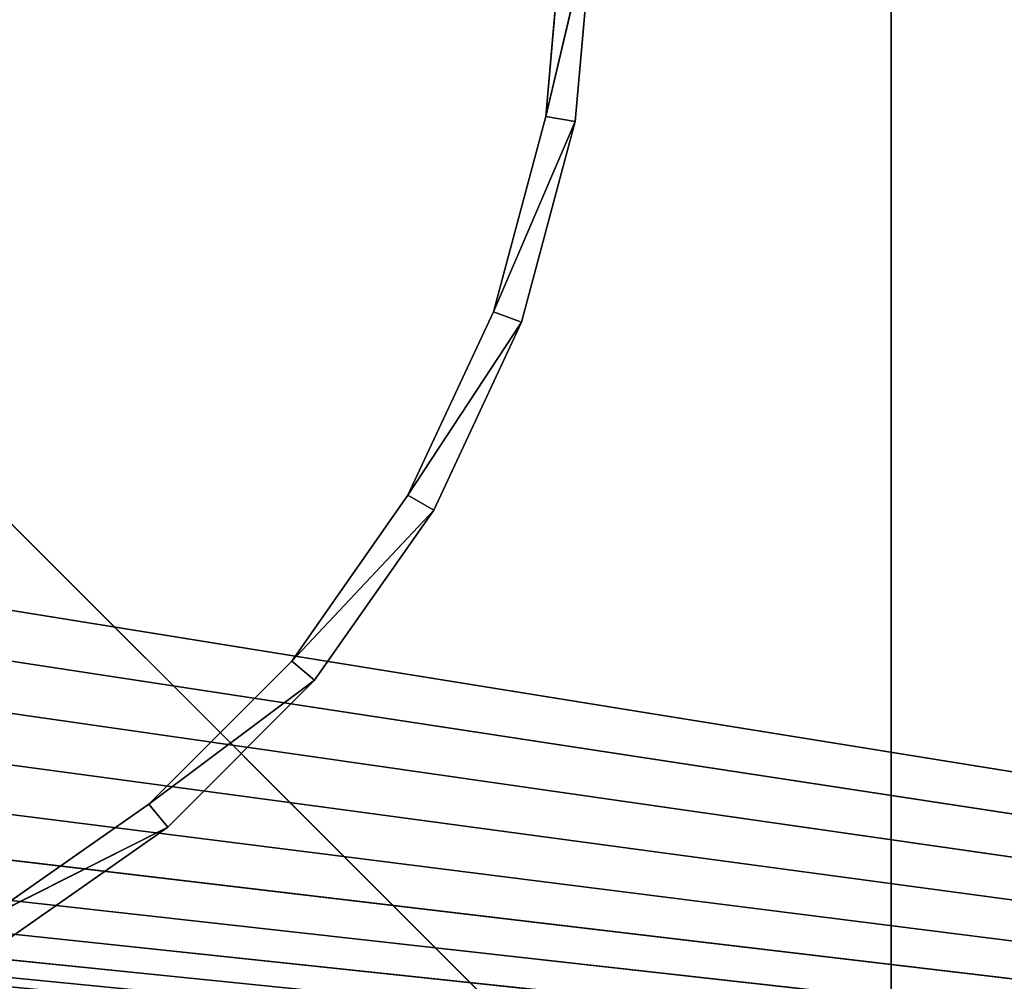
# Model space of a CAD drawing. Extents: x 226 to 378, y -30 to 313.
# Tile 219 of 256: x 294.4 to 302.8, y 251.59 to 259.79. Entities that reach past the tile are written whole.
import ezdxf

# ---------------------------------------------------------------- set-up
doc = ezdxf.new("R2010")
doc.units = 0
doc.header["$LTSCALE"] = 25.4
doc.layers.get('0').update_dxf_attribs({"color": 13, "linetype": 'CONTINUOUS'})
for name, color, linetype in [('_NCL1_37', 2, 'CONTINUOUS'), ('_NCL1_38', 250, 'CONTINUOUS'), ('_NCL1_62', 7, 'CONTINUOUS'), ('_NCL1_64', 250, 'CONTINUOUS')]:
    doc.layers.add(name, color=color, linetype=linetype)

# ---------------------------------------------------------------- blocks, each defined once
blk = doc.blocks.new('EWON_2005CD_4005CD_COSY141')
at = {"layer": '_NCL1_37', "color": 0}
for p, q in [((76.2, 39.37, 27.8638), (76.2, 64.77, 27.8638)), ((76.2, 64.77, 27.8638), (76.2, 39.37, 27.94)), ((76.2, 64.77, 27.8638), (76.2, 39.37, 27.94)), ((76.2, 64.77, 27.94), (76.2, 39.37, 27.94)), ((76.2, 39.37, 27.8638), (76.2, 64.77, 27.8638)), ((101.6, 39.37, 27.94), (76.2, 64.77, 27.94)), ((76.2, 64.77, 27.94), (76.2, 39.37, 27.94)), ((101.6, 39.37, 27.94), (76.2, 64.77, 27.94))]:
    blk.add_line(p, q, dxfattribs=at)
at = {"layer": '_NCL1_38', "color": 0}
for p, q in [((82.3693, 59.853, 27.8384), (83.82, 60.8688, 27.8384)), ((83.82, 60.8688, 27.8384), (82.3693, 59.853, 27.8638)), ((83.82, 60.8688, 27.8384), (82.3693, 59.853, 27.8638)), ((83.82, 60.8688, 27.8638), (82.3693, 59.853, 27.8638)), ((82.3693, 59.853, 27.8384), (83.82, 60.8688, 27.8384)), ((83.82, 60.8688, 27.8638), (82.3693, 59.853, 27.8638)), ((83.947, 60.6489, 27.8384), (82.3693, 59.853, 27.8384)), ((83.947, 60.6489, 27.8384), (82.3693, 59.853, 27.8384)), ((82.3693, 59.853, 27.8638), (83.947, 60.6489, 27.8638)), ((82.3693, 59.853, 27.8638), (83.947, 60.6489, 27.8638)), ((82.5325, 59.6584, 27.8638), (83.947, 60.6489, 27.8638)), ((83.947, 60.6489, 27.8384), (82.5325, 59.6584, 27.8638)), ((83.947, 60.6489, 27.8384), (82.5325, 59.6584, 27.8638)), ((83.947, 60.6489, 27.8384), (82.5325, 59.6584, 27.8384)), ((83.947, 60.6489, 27.8384), (82.5325, 59.6584, 27.8384)), ((82.5325, 59.6584, 27.8638), (83.947, 60.6489, 27.8638)), ((81.117, 58.6007, 27.8384), (82.3693, 59.853, 27.8384)), ((82.3693, 59.853, 27.8384), (81.117, 58.6007, 27.8638)), ((82.3693, 59.853, 27.8384), (81.117, 58.6007, 27.8638)), ((82.3693, 59.853, 27.8638), (81.117, 58.6007, 27.8638)), ((81.117, 58.6007, 27.8384), (82.3693, 59.853, 27.8384)), ((82.3693, 59.853, 27.8638), (81.117, 58.6007, 27.8638)), ((82.3693, 59.853, 27.8638), (82.3693, 59.853, 27.8384)), ((82.3693, 59.853, 27.8638), (82.3693, 59.853, 27.8384)), ((82.3693, 59.853, 27.8384), (82.5325, 59.6584, 27.8384)), ((82.3693, 59.853, 27.8384), (82.5325, 59.6584, 27.8384)), ((82.5325, 59.6584, 27.8638), (82.3693, 59.853, 27.8638)), ((82.5325, 59.6584, 27.8638), (82.3693, 59.853, 27.8638)), ((82.5325, 59.6584, 27.8384), (81.117, 58.6007, 27.8384)), ((82.5325, 59.6584, 27.8384), (81.117, 58.6007, 27.8384)), ((81.117, 58.6007, 27.8638), (82.5325, 59.6584, 27.8638)), ((81.117, 58.6007, 27.8638), (82.5325, 59.6584, 27.8638)), ((81.3115, 58.4374, 27.8638), (82.5325, 59.6584, 27.8638)), ((82.5325, 59.6584, 27.8384), (81.3115, 58.4374, 27.8638)), ((82.5325, 59.6584, 27.8384), (81.3115, 58.4374, 27.8638)), ((82.5325, 59.6584, 27.8384), (81.3115, 58.4374, 27.8384)), ((82.5325, 59.6584, 27.8384), (81.3115, 58.4374, 27.8384)), ((81.3115, 58.4374, 27.8638), (82.5325, 59.6584, 27.8638)), ((82.5325, 59.6584, 27.8638), (82.5325, 59.6584, 27.8384)), ((82.5325, 59.6584, 27.8638), (82.5325, 59.6584, 27.8384)), ((80.1012, 57.15, 27.8384), (81.117, 58.6007, 27.8384)), ((81.117, 58.6007, 27.8384), (80.1012, 57.15, 27.8638)), ((81.117, 58.6007, 27.8384), (80.1012, 57.15, 27.8638)), ((81.117, 58.6007, 27.8638), (80.1012, 57.15, 27.8638)), ((80.1012, 57.15, 27.8384), (81.117, 58.6007, 27.8384)), ((81.117, 58.6007, 27.8638), (80.1012, 57.15, 27.8638)), ((81.117, 58.6007, 27.8638), (81.117, 58.6007, 27.8384)), ((81.117, 58.6007, 27.8638), (81.117, 58.6007, 27.8384)), ((81.3115, 58.4374, 27.8384), (81.117, 58.6007, 27.8384)), ((81.3115, 58.4374, 27.8384), (81.117, 58.6007, 27.8384)), ((81.117, 58.6007, 27.8638), (81.3115, 58.4374, 27.8638)), ((81.117, 58.6007, 27.8638), (81.3115, 58.4374, 27.8638)), ((80.1012, 57.15, 27.8384), (81.3115, 58.4374, 27.8384)), ((80.1012, 57.15, 27.8384), (81.3115, 58.4374, 27.8384)), ((81.3115, 58.4374, 27.8638), (80.1012, 57.15, 27.8638)), ((81.3115, 58.4374, 27.8638), (80.1012, 57.15, 27.8638)), ((80.3211, 57.023, 27.8638), (81.3115, 58.4374, 27.8638)), ((81.3115, 58.4374, 27.8384), (80.3211, 57.023, 27.8638)), ((81.3115, 58.4374, 27.8384), (80.3211, 57.023, 27.8638)), ((81.3115, 58.4374, 27.8384), (80.3211, 57.023, 27.8384)), ((81.3115, 58.4374, 27.8384), (80.3211, 57.023, 27.8384)), ((80.3211, 57.023, 27.8638), (81.3115, 58.4374, 27.8638)), ((81.3115, 58.4374, 27.8638), (81.3115, 58.4374, 27.8384)), ((81.3115, 58.4374, 27.8638), (81.3115, 58.4374, 27.8384)), ((79.3527, 55.5449, 27.8384), (80.1012, 57.15, 27.8384)), ((80.1012, 57.15, 27.8384), (79.3527, 55.5449, 27.8638)), ((80.1012, 57.15, 27.8384), (79.3527, 55.5449, 27.8638)), ((80.1012, 57.15, 27.8638), (79.3527, 55.5449, 27.8638)), ((79.3527, 55.5449, 27.8384), (80.1012, 57.15, 27.8384)), ((80.1012, 57.15, 27.8638), (79.3527, 55.5449, 27.8638)), ((80.1012, 57.15, 27.8638), (80.1012, 57.15, 27.8384)), ((80.1012, 57.15, 27.8638), (80.1012, 57.15, 27.8384)), ((80.3211, 57.023, 27.8384), (80.1012, 57.15, 27.8384)), ((80.3211, 57.023, 27.8384), (80.1012, 57.15, 27.8384)), ((80.1012, 57.15, 27.8638), (80.3211, 57.023, 27.8638)), ((80.1012, 57.15, 27.8638), (80.3211, 57.023, 27.8638)), ((79.3527, 55.5449, 27.8384), (80.3211, 57.023, 27.8384)), ((79.3527, 55.5449, 27.8384), (80.3211, 57.023, 27.8384)), ((80.3211, 57.023, 27.8638), (79.3527, 55.5449, 27.8638)), ((80.3211, 57.023, 27.8638), (79.3527, 55.5449, 27.8638)), ((79.5914, 55.4581, 27.8638), (80.3211, 57.023, 27.8638)), ((80.3211, 57.023, 27.8384), (79.5914, 55.4581, 27.8638)), ((80.3211, 57.023, 27.8384), (79.5914, 55.4581, 27.8638)), ((80.3211, 57.023, 27.8384), (79.5914, 55.4581, 27.8384)), ((80.3211, 57.023, 27.8384), (79.5914, 55.4581, 27.8384)), ((79.5914, 55.4581, 27.8638), (80.3211, 57.023, 27.8638)), ((80.3211, 57.023, 27.8638), (80.3211, 57.023, 27.8384)), ((80.3211, 57.023, 27.8638), (80.3211, 57.023, 27.8384)), ((78.8943, 53.8343, 27.8384), (79.3527, 55.5449, 27.8384)), ((79.3527, 55.5449, 27.8384), (78.8943, 53.8343, 27.8638)), ((79.3527, 55.5449, 27.8384), (78.8943, 53.8343, 27.8638)), ((79.3527, 55.5449, 27.8638), (78.8943, 53.8343, 27.8638)), ((78.8943, 53.8343, 27.8384), (79.3527, 55.5449, 27.8384)), ((79.3527, 55.5449, 27.8638), (78.8943, 53.8343, 27.8638)), ((79.3527, 55.5449, 27.8638), (79.3527, 55.5449, 27.8384)), ((79.3527, 55.5449, 27.8638), (79.3527, 55.5449, 27.8384)), ((79.5914, 55.4581, 27.8384), (79.3527, 55.5449, 27.8384)), ((79.5914, 55.4581, 27.8384), (79.3527, 55.5449, 27.8384)), ((79.3527, 55.5449, 27.8638), (79.5914, 55.4581, 27.8638)), ((79.3527, 55.5449, 27.8638), (79.5914, 55.4581, 27.8638)), ((78.8943, 53.8343, 27.8384), (79.5914, 55.4581, 27.8384)), ((78.8943, 53.8343, 27.8384), (79.5914, 55.4581, 27.8384)), ((79.5914, 55.4581, 27.8638), (78.8943, 53.8343, 27.8638)), ((79.5914, 55.4581, 27.8638), (78.8943, 53.8343, 27.8638)), ((79.1445, 53.7902, 27.8638), (79.5914, 55.4581, 27.8638)), ((79.5914, 55.4581, 27.8384), (79.1445, 53.7902, 27.8638)), ((79.5914, 55.4581, 27.8384), (79.1445, 53.7902, 27.8638)), ((79.5914, 55.4581, 27.8384), (79.1445, 53.7902, 27.8384)), ((79.5914, 55.4581, 27.8384), (79.1445, 53.7902, 27.8384)), ((79.1445, 53.7902, 27.8638), (79.5914, 55.4581, 27.8638)), ((79.5914, 55.4581, 27.8638), (79.5914, 55.4581, 27.8384)), ((79.5914, 55.4581, 27.8638), (79.5914, 55.4581, 27.8384)), ((78.74, 52.07, 27.8384), (78.8943, 53.8343, 27.8384)), ((78.8943, 53.8343, 27.8384), (78.74, 52.07, 27.8638)), ((78.8943, 53.8343, 27.8384), (78.74, 52.07, 27.8638)), ((78.8943, 53.8343, 27.8638), (78.74, 52.07, 27.8638)), ((78.74, 52.07, 27.8384), (78.8943, 53.8343, 27.8384)), ((78.8943, 53.8343, 27.8638), (78.74, 52.07, 27.8638)), ((78.8943, 53.8343, 27.8638), (78.8943, 53.8343, 27.8384)), ((78.8943, 53.8343, 27.8638), (78.8943, 53.8343, 27.8384)), ((79.1445, 53.7902, 27.8384), (78.8943, 53.8343, 27.8384)), ((79.1445, 53.7902, 27.8384), (78.8943, 53.8343, 27.8384)), ((78.8943, 53.8343, 27.8638), (79.1445, 53.7902, 27.8638)), ((78.8943, 53.8343, 27.8638), (79.1445, 53.7902, 27.8638)), ((79.1445, 53.7902, 27.8384), (78.74, 52.07, 27.8384)), ((79.1445, 53.7902, 27.8384), (78.74, 52.07, 27.8384)), ((79.1445, 53.7902, 27.8638), (78.74, 52.07, 27.8638)), ((79.1445, 53.7902, 27.8638), (78.74, 52.07, 27.8638)), ((78.994, 52.07, 27.8638), (79.1445, 53.7902, 27.8638)), ((79.1445, 53.7902, 27.8384), (78.994, 52.07, 27.8638)), ((79.1445, 53.7902, 27.8384), (78.994, 52.07, 27.8638)), ((79.1445, 53.7902, 27.8384), (78.994, 52.07, 27.8384)), ((79.1445, 53.7902, 27.8384), (78.994, 52.07, 27.8384)), ((78.994, 52.07, 27.8638), (79.1445, 53.7902, 27.8638)), ((79.1445, 53.7902, 27.8638), (79.1445, 53.7902, 27.8384)), ((79.1445, 53.7902, 27.8638), (79.1445, 53.7902, 27.8384))]:
    blk.add_line(p, q, dxfattribs=at)
at = {"layer": '_NCL1_64', "color": 0}
for p, q in [((83.9732, 59.2887, 297.18), (33.8908, 66.04, 297.18)), ((33.8908, 66.04, 297.18), (84.1603, 59.69, 297.18)), ((33.8908, 66.04, 297.18), (84.1603, 59.69, 297.18)), ((33.8908, 66.04, 297.18), (84.4142, 60.0527, 297.18)), ((83.82, 58.42, 297.18), (33.8908, 66.04, 297.18)), ((33.8908, 66.04, 297.18), (83.8586, 58.8611, 297.18)), ((83.8586, 57.9789, 297.18), (33.8908, 66.04, 297.18)), ((83.82, 58.42, 297.18), (33.8908, 66.04, 297.18)), ((83.8586, 57.9789, 297.18), (33.8908, 66.04, 297.18)), ((85.09, 60.6197, 297.18), (33.8908, 66.04, 297.18)), ((33.8908, 66.04, 297.18), (85.4913, 60.8068, 297.18)), ((84.7273, 60.3658, 297.18), (33.8908, 66.04, 297.18)), ((85.09, 60.6197, 297.18), (33.8908, 66.04, 297.18)), ((33.8908, 66.04, 297.18), (84.4142, 60.0527, 297.18)), ((84.7273, 60.3658, 297.18), (33.8908, 66.04, 297.18)), ((33.8908, 66.04, 297.18), (83.8586, 58.8611, 297.18)), ((83.9732, 59.2887, 297.18), (33.8908, 66.04, 297.18)), ((33.8908, 66.04, 297.18), (85.4913, 60.8068, 297.18)), ((33.8908, 66.04, 297.18), (85.9189, 60.9214, 297.18)), ((33.8908, 66.04, 297.18), (85.9189, 60.9214, 297.18))]:
    blk.add_line(p, q, dxfattribs=at)
at = {"layer": '_NCL1_37', "color": 2}
mesh = blk.add_polyface(dxfattribs=at)
corners = [(76.2, 64.77, 27.8638), (76.2, 39.37, 27.94), (76.2, 39.37, 27.8638)]
mesh.append_faces([[corners[k] for k in face] for face in [(0, 1, 2)]], dxfattribs={"color": 2})
mesh = blk.add_polyface(dxfattribs=at)
corners = [(76.2, 64.77, 27.94), (76.2, 39.37, 27.94), (76.2, 64.77, 27.8638)]
mesh.append_faces([[corners[k] for k in face] for face in [(0, 1, 2)]], dxfattribs={"color": 2})
mesh = blk.add_polyface(dxfattribs=at)
corners = [(101.6, 64.77, 27.8638), (76.2, 39.37, 27.8638), (101.6, 39.37, 27.8638)]
mesh.append_faces([[corners[k] for k in face] for face in [(0, 1, 2)]], dxfattribs={"color": 2})
mesh = blk.add_polyface(dxfattribs=at)
corners = [(101.6, 64.77, 27.8638), (76.2, 64.77, 27.8638), (76.2, 39.37, 27.8638)]
mesh.append_faces([[corners[k] for k in face] for face in [(0, 1, 2)]], dxfattribs={"color": 2})
mesh = blk.add_polyface(dxfattribs=at)
corners = [(101.6, 39.37, 27.94), (76.2, 64.77, 27.94), (101.6, 64.77, 27.94)]
mesh.append_faces([[corners[k] for k in face] for face in [(0, 1, 2)]], dxfattribs={"color": 2})
mesh = blk.add_polyface(dxfattribs=at)
corners = [(101.6, 39.37, 27.94), (76.2, 39.37, 27.94), (76.2, 64.77, 27.94)]
mesh.append_faces([[corners[k] for k in face] for face in [(0, 1, 2)]], dxfattribs={"color": 2})
at = {"layer": '_NCL1_38', "color": 250}
mesh = blk.add_polyface(dxfattribs=at)
corners = [(82.3693, 59.853, 27.8638), (82.3693, 59.853, 27.8384), (83.82, 60.8688, 27.8384)]
mesh.append_faces([[corners[k] for k in face] for face in [(0, 1, 2)]], dxfattribs={"color": 250})
mesh = blk.add_polyface(dxfattribs=at)
corners = [(82.3693, 59.853, 27.8638), (83.82, 60.8688, 27.8384), (83.82, 60.8688, 27.8638)]
mesh.append_faces([[corners[k] for k in face] for face in [(0, 1, 2)]], dxfattribs={"color": 250})
mesh = blk.add_polyface(dxfattribs=at)
corners = [(83.947, 60.6489, 27.8384), (83.82, 60.8688, 27.8384), (82.3693, 59.853, 27.8384)]
mesh.append_faces([[corners[k] for k in face] for face in [(0, 1, 2)]], dxfattribs={"color": 250})
mesh = blk.add_polyface(dxfattribs=at)
corners = [(83.947, 60.6489, 27.8638), (82.3693, 59.853, 27.8638), (83.82, 60.8688, 27.8638)]
mesh.append_faces([[corners[k] for k in face] for face in [(0, 1, 2)]], dxfattribs={"color": 250})
mesh = blk.add_polyface(dxfattribs=at)
corners = [(83.947, 60.6489, 27.8384), (82.3693, 59.853, 27.8384), (82.5325, 59.6584, 27.8384)]
mesh.append_faces([[corners[k] for k in face] for face in [(0, 1, 2)]], dxfattribs={"color": 250})
mesh = blk.add_polyface(dxfattribs=at)
corners = [(83.947, 60.6489, 27.8638), (82.5325, 59.6584, 27.8638), (82.3693, 59.853, 27.8638)]
mesh.append_faces([[corners[k] for k in face] for face in [(0, 1, 2)]], dxfattribs={"color": 250})
mesh = blk.add_polyface(dxfattribs=at)
corners = [(83.947, 60.6489, 27.8638), (83.947, 60.6489, 27.8384), (82.5325, 59.6584, 27.8638)]
mesh.append_faces([[corners[k] for k in face] for face in [(0, 1, 2)]], dxfattribs={"color": 250})
mesh = blk.add_polyface(dxfattribs=at)
corners = [(82.5325, 59.6584, 27.8638), (83.947, 60.6489, 27.8384), (82.5325, 59.6584, 27.8384)]
mesh.append_faces([[corners[k] for k in face] for face in [(0, 1, 2)]], dxfattribs={"color": 250})
mesh = blk.add_polyface(dxfattribs=at)
corners = [(81.117, 58.6007, 27.8638), (81.117, 58.6007, 27.8384), (82.3693, 59.853, 27.8384)]
mesh.append_faces([[corners[k] for k in face] for face in [(0, 1, 2)]], dxfattribs={"color": 250})
mesh = blk.add_polyface(dxfattribs=at)
corners = [(81.117, 58.6007, 27.8638), (82.3693, 59.853, 27.8384), (82.3693, 59.853, 27.8638)]
mesh.append_faces([[corners[k] for k in face] for face in [(0, 1, 2)]], dxfattribs={"color": 250})
mesh = blk.add_polyface(dxfattribs=at)
corners = [(82.5325, 59.6584, 27.8384), (82.3693, 59.853, 27.8384), (81.117, 58.6007, 27.8384)]
mesh.append_faces([[corners[k] for k in face] for face in [(0, 1, 2)]], dxfattribs={"color": 250})
mesh = blk.add_polyface(dxfattribs=at)
corners = [(82.5325, 59.6584, 27.8638), (81.117, 58.6007, 27.8638), (82.3693, 59.853, 27.8638)]
mesh.append_faces([[corners[k] for k in face] for face in [(0, 1, 2)]], dxfattribs={"color": 250})
mesh = blk.add_polyface(dxfattribs=at)
corners = [(82.5325, 59.6584, 27.8384), (81.117, 58.6007, 27.8384), (81.3115, 58.4374, 27.8384)]
mesh.append_faces([[corners[k] for k in face] for face in [(0, 1, 2)]], dxfattribs={"color": 250})
mesh = blk.add_polyface(dxfattribs=at)
corners = [(82.5325, 59.6584, 27.8638), (81.3115, 58.4374, 27.8638), (81.117, 58.6007, 27.8638)]
mesh.append_faces([[corners[k] for k in face] for face in [(0, 1, 2)]], dxfattribs={"color": 250})
mesh = blk.add_polyface(dxfattribs=at)
corners = [(82.5325, 59.6584, 27.8384), (81.3115, 58.4374, 27.8638), (82.5325, 59.6584, 27.8638)]
mesh.append_faces([[corners[k] for k in face] for face in [(0, 1, 2)]], dxfattribs={"color": 250})
mesh = blk.add_polyface(dxfattribs=at)
corners = [(82.5325, 59.6584, 27.8384), (81.3115, 58.4374, 27.8384), (81.3115, 58.4374, 27.8638)]
mesh.append_faces([[corners[k] for k in face] for face in [(0, 1, 2)]], dxfattribs={"color": 250})
mesh = blk.add_polyface(dxfattribs=at)
corners = [(81.117, 58.6007, 27.8384), (80.1012, 57.15, 27.8638), (80.1012, 57.15, 27.8384)]
mesh.append_faces([[corners[k] for k in face] for face in [(0, 1, 2)]], dxfattribs={"color": 250})
mesh = blk.add_polyface(dxfattribs=at)
corners = [(81.117, 58.6007, 27.8638), (80.1012, 57.15, 27.8638), (81.117, 58.6007, 27.8384)]
mesh.append_faces([[corners[k] for k in face] for face in [(0, 1, 2)]], dxfattribs={"color": 250})
mesh = blk.add_polyface(dxfattribs=at)
corners = [(81.3115, 58.4374, 27.8384), (81.117, 58.6007, 27.8384), (80.1012, 57.15, 27.8384)]
mesh.append_faces([[corners[k] for k in face] for face in [(0, 1, 2)]], dxfattribs={"color": 250})
mesh = blk.add_polyface(dxfattribs=at)
corners = [(81.3115, 58.4374, 27.8638), (80.1012, 57.15, 27.8638), (81.117, 58.6007, 27.8638)]
mesh.append_faces([[corners[k] for k in face] for face in [(0, 1, 2)]], dxfattribs={"color": 250})
mesh = blk.add_polyface(dxfattribs=at)
corners = [(81.3115, 58.4374, 27.8384), (80.1012, 57.15, 27.8384), (80.3211, 57.023, 27.8384)]
mesh.append_faces([[corners[k] for k in face] for face in [(0, 1, 2)]], dxfattribs={"color": 250})
mesh = blk.add_polyface(dxfattribs=at)
corners = [(81.3115, 58.4374, 27.8638), (80.3211, 57.023, 27.8638), (80.1012, 57.15, 27.8638)]
mesh.append_faces([[corners[k] for k in face] for face in [(0, 1, 2)]], dxfattribs={"color": 250})
mesh = blk.add_polyface(dxfattribs=at)
corners = [(81.3115, 58.4374, 27.8384), (80.3211, 57.023, 27.8638), (81.3115, 58.4374, 27.8638)]
mesh.append_faces([[corners[k] for k in face] for face in [(0, 1, 2)]], dxfattribs={"color": 250})
mesh = blk.add_polyface(dxfattribs=at)
corners = [(81.3115, 58.4374, 27.8384), (80.3211, 57.023, 27.8384), (80.3211, 57.023, 27.8638)]
mesh.append_faces([[corners[k] for k in face] for face in [(0, 1, 2)]], dxfattribs={"color": 250})
mesh = blk.add_polyface(dxfattribs=at)
corners = [(80.1012, 57.15, 27.8384), (79.3527, 55.5449, 27.8638), (79.3527, 55.5449, 27.8384)]
mesh.append_faces([[corners[k] for k in face] for face in [(0, 1, 2)]], dxfattribs={"color": 250})
mesh = blk.add_polyface(dxfattribs=at)
corners = [(80.1012, 57.15, 27.8638), (79.3527, 55.5449, 27.8638), (80.1012, 57.15, 27.8384)]
mesh.append_faces([[corners[k] for k in face] for face in [(0, 1, 2)]], dxfattribs={"color": 250})
mesh = blk.add_polyface(dxfattribs=at)
corners = [(80.3211, 57.023, 27.8384), (80.1012, 57.15, 27.8384), (79.3527, 55.5449, 27.8384)]
mesh.append_faces([[corners[k] for k in face] for face in [(0, 1, 2)]], dxfattribs={"color": 250})
mesh = blk.add_polyface(dxfattribs=at)
corners = [(80.3211, 57.023, 27.8638), (79.3527, 55.5449, 27.8638), (80.1012, 57.15, 27.8638)]
mesh.append_faces([[corners[k] for k in face] for face in [(0, 1, 2)]], dxfattribs={"color": 250})
mesh = blk.add_polyface(dxfattribs=at)
corners = [(80.3211, 57.023, 27.8384), (79.3527, 55.5449, 27.8384), (79.5914, 55.4581, 27.8384)]
mesh.append_faces([[corners[k] for k in face] for face in [(0, 1, 2)]], dxfattribs={"color": 250})
mesh = blk.add_polyface(dxfattribs=at)
corners = [(80.3211, 57.023, 27.8638), (79.5914, 55.4581, 27.8638), (79.3527, 55.5449, 27.8638)]
mesh.append_faces([[corners[k] for k in face] for face in [(0, 1, 2)]], dxfattribs={"color": 250})
mesh = blk.add_polyface(dxfattribs=at)
corners = [(80.3211, 57.023, 27.8384), (79.5914, 55.4581, 27.8638), (80.3211, 57.023, 27.8638)]
mesh.append_faces([[corners[k] for k in face] for face in [(0, 1, 2)]], dxfattribs={"color": 250})
mesh = blk.add_polyface(dxfattribs=at)
corners = [(80.3211, 57.023, 27.8384), (79.5914, 55.4581, 27.8384), (79.5914, 55.4581, 27.8638)]
mesh.append_faces([[corners[k] for k in face] for face in [(0, 1, 2)]], dxfattribs={"color": 250})
mesh = blk.add_polyface(dxfattribs=at)
corners = [(79.3527, 55.5449, 27.8384), (78.8943, 53.8343, 27.8638), (78.8943, 53.8343, 27.8384)]
mesh.append_faces([[corners[k] for k in face] for face in [(0, 1, 2)]], dxfattribs={"color": 250})
mesh = blk.add_polyface(dxfattribs=at)
corners = [(79.3527, 55.5449, 27.8638), (78.8943, 53.8343, 27.8638), (79.3527, 55.5449, 27.8384)]
mesh.append_faces([[corners[k] for k in face] for face in [(0, 1, 2)]], dxfattribs={"color": 250})
mesh = blk.add_polyface(dxfattribs=at)
corners = [(79.5914, 55.4581, 27.8384), (79.3527, 55.5449, 27.8384), (78.8943, 53.8343, 27.8384)]
mesh.append_faces([[corners[k] for k in face] for face in [(0, 1, 2)]], dxfattribs={"color": 250})
mesh = blk.add_polyface(dxfattribs=at)
corners = [(79.5914, 55.4581, 27.8638), (78.8943, 53.8343, 27.8638), (79.3527, 55.5449, 27.8638)]
mesh.append_faces([[corners[k] for k in face] for face in [(0, 1, 2)]], dxfattribs={"color": 250})
mesh = blk.add_polyface(dxfattribs=at)
corners = [(79.5914, 55.4581, 27.8384), (78.8943, 53.8343, 27.8384), (79.1445, 53.7902, 27.8384)]
mesh.append_faces([[corners[k] for k in face] for face in [(0, 1, 2)]], dxfattribs={"color": 250})
mesh = blk.add_polyface(dxfattribs=at)
corners = [(79.5914, 55.4581, 27.8638), (79.1445, 53.7902, 27.8638), (78.8943, 53.8343, 27.8638)]
mesh.append_faces([[corners[k] for k in face] for face in [(0, 1, 2)]], dxfattribs={"color": 250})
mesh = blk.add_polyface(dxfattribs=at)
corners = [(79.5914, 55.4581, 27.8384), (79.1445, 53.7902, 27.8638), (79.5914, 55.4581, 27.8638)]
mesh.append_faces([[corners[k] for k in face] for face in [(0, 1, 2)]], dxfattribs={"color": 250})
mesh = blk.add_polyface(dxfattribs=at)
corners = [(79.5914, 55.4581, 27.8384), (79.1445, 53.7902, 27.8384), (79.1445, 53.7902, 27.8638)]
mesh.append_faces([[corners[k] for k in face] for face in [(0, 1, 2)]], dxfattribs={"color": 250})
mesh = blk.add_polyface(dxfattribs=at)
corners = [(78.8943, 53.8343, 27.8384), (78.74, 52.07, 27.8638), (78.74, 52.07, 27.8384)]
mesh.append_faces([[corners[k] for k in face] for face in [(0, 1, 2)]], dxfattribs={"color": 250})
mesh = blk.add_polyface(dxfattribs=at)
corners = [(78.8943, 53.8343, 27.8638), (78.74, 52.07, 27.8638), (78.8943, 53.8343, 27.8384)]
mesh.append_faces([[corners[k] for k in face] for face in [(0, 1, 2)]], dxfattribs={"color": 250})
mesh = blk.add_polyface(dxfattribs=at)
corners = [(79.1445, 53.7902, 27.8384), (78.8943, 53.8343, 27.8384), (78.74, 52.07, 27.8384)]
mesh.append_faces([[corners[k] for k in face] for face in [(0, 1, 2)]], dxfattribs={"color": 250})
mesh = blk.add_polyface(dxfattribs=at)
corners = [(79.1445, 53.7902, 27.8638), (78.74, 52.07, 27.8638), (78.8943, 53.8343, 27.8638)]
mesh.append_faces([[corners[k] for k in face] for face in [(0, 1, 2)]], dxfattribs={"color": 250})
mesh = blk.add_polyface(dxfattribs=at)
corners = [(79.1445, 53.7902, 27.8384), (78.74, 52.07, 27.8384), (78.994, 52.07, 27.8384)]
mesh.append_faces([[corners[k] for k in face] for face in [(0, 1, 2)]], dxfattribs={"color": 250})
mesh = blk.add_polyface(dxfattribs=at)
corners = [(79.1445, 53.7902, 27.8638), (78.994, 52.07, 27.8638), (78.74, 52.07, 27.8638)]
mesh.append_faces([[corners[k] for k in face] for face in [(0, 1, 2)]], dxfattribs={"color": 250})
mesh = blk.add_polyface(dxfattribs=at)
corners = [(79.1445, 53.7902, 27.8384), (78.994, 52.07, 27.8638), (79.1445, 53.7902, 27.8638)]
mesh.append_faces([[corners[k] for k in face] for face in [(0, 1, 2)]], dxfattribs={"color": 250})
mesh = blk.add_polyface(dxfattribs=at)
corners = [(79.1445, 53.7902, 27.8384), (78.994, 52.07, 27.8384), (78.994, 52.07, 27.8638)]
mesh.append_faces([[corners[k] for k in face] for face in [(0, 1, 2)]], dxfattribs={"color": 250})
at = {"layer": '_NCL1_62', "color": 7}
mesh = blk.add_polyface(dxfattribs=at)
corners = [(119.38, 20.32, 27.94), (114.3, 86.36, 27.94), (45.72, 50.8, 27.94)]
mesh.append_faces([[corners[k] for k in face] for face in [(0, 1, 2)]], dxfattribs={"color": 7})
mesh = blk.add_polyface(dxfattribs=at)
corners = [(114.3, 86.36, 27.94), (45.72, 58.42, 27.94), (45.72, 50.8, 27.94)]
mesh.append_faces([[corners[k] for k in face] for face in [(0, 1, 2)]], dxfattribs={"color": 7})
mesh = blk.add_polyface(dxfattribs=at)
corners = [(114.3, 86.36, 27.94), (45.72, 63.5, 27.94), (45.72, 58.42, 27.94)]
mesh.append_faces([[corners[k] for k in face] for face in [(0, 1, 2)]], dxfattribs={"color": 7})
at = {"layer": '_NCL1_64', "color": 250}
mesh = blk.add_polyface(dxfattribs=at)
corners = [(83.8586, 45.2789, 297.18), (33.02, 20.32, 297.18), (33.8908, 66.04, 297.18)]
mesh.append_faces([[corners[k] for k in face] for face in [(0, 1, 2)]], dxfattribs={"color": 250})
mesh = blk.add_polyface(dxfattribs=at)
corners = [(84.1603, 59.69, 297.18), (83.9732, 59.2887, 297.18), (33.8908, 66.04, 297.18)]
mesh.append_faces([[corners[k] for k in face] for face in [(0, 1, 2)]], dxfattribs={"color": 250})
mesh = blk.add_polyface(dxfattribs=at)
corners = [(84.4142, 60.0527, 297.18), (84.1603, 59.69, 297.18), (33.8908, 66.04, 297.18)]
mesh.append_faces([[corners[k] for k in face] for face in [(0, 1, 2)]], dxfattribs={"color": 250})
mesh = blk.add_polyface(dxfattribs=at)
corners = [(83.8586, 58.8611, 297.18), (83.82, 58.42, 297.18), (33.8908, 66.04, 297.18)]
mesh.append_faces([[corners[k] for k in face] for face in [(0, 1, 2)]], dxfattribs={"color": 250})
mesh = blk.add_polyface(dxfattribs=at)
corners = [(83.8586, 57.9789, 297.18), (33.8908, 66.04, 297.18), (83.82, 58.42, 297.18)]
mesh.append_faces([[corners[k] for k in face] for face in [(0, 1, 2)]], dxfattribs={"color": 250})
mesh = blk.add_polyface(dxfattribs=at)
corners = [(83.8586, 46.1611, 297.18), (33.8908, 66.04, 297.18), (83.8586, 57.9789, 297.18)]
mesh.append_faces([[corners[k] for k in face] for face in [(0, 1, 2)]], dxfattribs={"color": 250})
mesh = blk.add_polyface(dxfattribs=at)
corners = [(85.4913, 60.8068, 297.18), (85.09, 60.6197, 297.18), (33.8908, 66.04, 297.18)]
mesh.append_faces([[corners[k] for k in face] for face in [(0, 1, 2)]], dxfattribs={"color": 250})
mesh = blk.add_polyface(dxfattribs=at)
corners = [(85.09, 60.6197, 297.18), (84.7273, 60.3658, 297.18), (33.8908, 66.04, 297.18)]
mesh.append_faces([[corners[k] for k in face] for face in [(0, 1, 2)]], dxfattribs={"color": 250})
mesh = blk.add_polyface(dxfattribs=at)
corners = [(84.7273, 60.3658, 297.18), (84.4142, 60.0527, 297.18), (33.8908, 66.04, 297.18)]
mesh.append_faces([[corners[k] for k in face] for face in [(0, 1, 2)]], dxfattribs={"color": 250})
mesh = blk.add_polyface(dxfattribs=at)
corners = [(83.8586, 46.1611, 297.18), (83.82, 45.72, 297.18), (33.8908, 66.04, 297.18)]
mesh.append_faces([[corners[k] for k in face] for face in [(0, 1, 2)]], dxfattribs={"color": 250})
mesh = blk.add_polyface(dxfattribs=at)
corners = [(83.8586, 45.2789, 297.18), (33.8908, 66.04, 297.18), (83.82, 45.72, 297.18)]
mesh.append_faces([[corners[k] for k in face] for face in [(0, 1, 2)]], dxfattribs={"color": 250})
mesh = blk.add_polyface(dxfattribs=at)
corners = [(83.9732, 59.2887, 297.18), (83.8586, 58.8611, 297.18), (33.8908, 66.04, 297.18)]
mesh.append_faces([[corners[k] for k in face] for face in [(0, 1, 2)]], dxfattribs={"color": 250})
mesh = blk.add_polyface(dxfattribs=at)
corners = [(85.9189, 60.9214, 297.18), (85.4913, 60.8068, 297.18), (33.8908, 66.04, 297.18)]
mesh.append_faces([[corners[k] for k in face] for face in [(0, 1, 2)]], dxfattribs={"color": 250})
mesh = blk.add_polyface(dxfattribs=at)
corners = [(86.36, 60.96, 297.18), (85.9189, 60.9214, 297.18), (33.8908, 66.04, 297.18)]
mesh.append_faces([[corners[k] for k in face] for face in [(0, 1, 2)]], dxfattribs={"color": 250})
mesh = blk.add_polyface(dxfattribs=at)
corners = [(120.2508, 66.04, 297.18), (86.36, 60.96, 297.18), (33.8908, 66.04, 297.18)]
mesh.append_faces([[corners[k] for k in face] for face in [(0, 1, 2)]], dxfattribs={"color": 250})

msp = doc.modelspace()

# ---------------------------------------------------------------- block references
at = {"color": 0, "rotation": 179.9999999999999}
msp.add_blockref('EWON_2005CD_4005CD_COSY141', (378.0374, 312.7553), dxfattribs=at)

doc.saveas('drawing.dxf')
